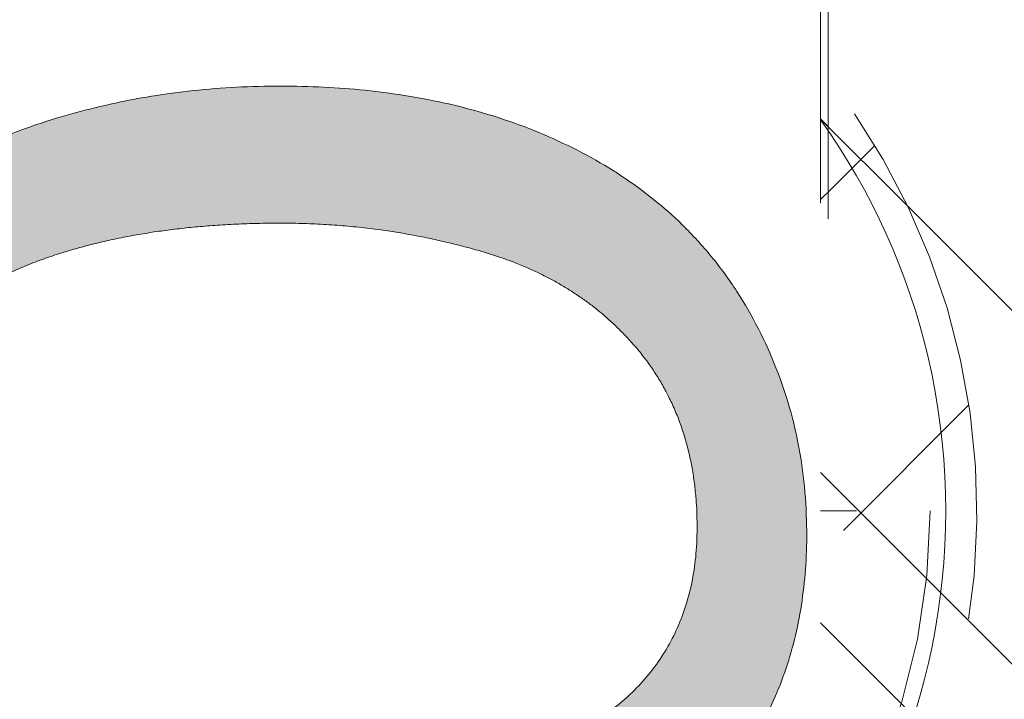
# Model space of a CAD drawing. Header units: inches. Extents: x -456 to -299, y -255 to -14.
# Tile 37 of 45: x -375.09 to -372.62, y -21.02 to -19.31. Entities that reach past the tile are written whole.
import ezdxf

# ---------------------------------------------------------------- set-up
doc = ezdxf.new("R2010")
doc.units = ezdxf.units.IN
doc.header["$LTSCALE"] = 32
doc.header["$MEASUREMENT"] = 0
doc.header["$PDMODE"] = 1
doc.header["$PDSIZE"] = -2
doc.linetypes.add('Dash Style-1', pattern=[0.083328, 0.041656, -0.041672])
for name, color, linetype, lineweight in [('Black', 7, 'Continuous', 18), ('DashLine', 7, 'Dash Style-1', 13), ('DashLineFill', 7, 'Dash Style-1', 13), ('Drawing', 7, 'Continuous', 18), ('Metal-Black', 7, 'Continuous', 18), ('Metal-DeskStructure', 7, 'Continuous', 13), ('None', 7, 'Continuous', 18), ('Plastic-BracketCover', 7, 'Continuous', 13), ('SolidLine', 7, 'Continuous', 15), ('Wood_1-H', 7, 'Continuous', 13)]:
    doc.layers.add(name, color=color, linetype=linetype, lineweight=lineweight)
doc.layers.add('Metal-Leg', color=7, linetype='Continuous', lineweight=18, true_color=0x4c4c4c)
pattern_1 = [(45, (0, 0), (-1.61301565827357, 1.935715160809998), []), (45, (-1.0608, 1.0608), (-0.4723460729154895, 0.4167612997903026), [])]

# ---------------------------------------------------------------- blocks, each defined once
blk = doc.blocks.new('TLLegSleeve (2D)')
at = {"layer": 'DashLineFill', "linetype": 'Continuous', "lineweight": 13}
h = blk.add_hatch(dxfattribs=at)
h.set_pattern_fill('Steel', color=253, style=0, pattern_type=2)
h.set_pattern_definition(pattern_1)
edge = h.paths.add_edge_path()
edge.add_line((1.08267716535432, 1.402343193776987), (1.08267716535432, 2.913385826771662))
edge.add_arc((-1.707523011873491e-13, 2.913385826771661), 1.08267716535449, 4.479377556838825e-14, 180)
edge.add_line((-1.082677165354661, 2.913385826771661), (-1.08267716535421, 1.402343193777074))
edge.add_arc((-1.332267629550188e-15, 2.886579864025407e-15), 1.771653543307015, 127.6698869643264, 412.330113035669)
edge.add_line((1.08267716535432, 1.402343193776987), (1.08267716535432, 1.402343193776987))
edge = h.paths.add_edge_path()
edge.add_arc((1.665334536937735e-15, 2.91338582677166), 0.7480314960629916, 180, 360)
edge.add_arc((1.665334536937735e-15, 2.91338582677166), 0.7480314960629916, 9.54166404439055e-15, 180)
edge.add_line((-0.7480314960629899, 2.91338582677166), (-0.7480314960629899, 2.91338582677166))
edge = h.paths.add_edge_path()
edge.add_arc((-1.723066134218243e-13, 5.70119602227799e-16), 1.437007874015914, 180, 360)
edge.add_arc((-1.723066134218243e-13, 9.149983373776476e-17), 1.437007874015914, 9.541664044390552e-15, 180)
edge.add_line((-1.437007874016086, 3.308097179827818e-16), (-1.437007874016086, 3.308097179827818e-16))
at = {"layer": 'DashLine', "color": 8, "flags": 128}
blk.add_lwpolyline([(1.653543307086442, 1.118599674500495e-14), (1.645581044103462, -0.1620755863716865), (1.621770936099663, -0.3225902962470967), (1.582342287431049, -0.4799982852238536), (1.527674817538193, -0.6327836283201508), (1.45829500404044, -0.7794749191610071), (1.374871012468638, -0.9186594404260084), (1.278206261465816, -1.048996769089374), (1.169231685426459, -1.169231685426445), (1.048996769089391, -1.278206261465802), (0.918659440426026, -1.374871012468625), (0.7794749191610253, -1.458295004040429), (0.6327836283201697, -1.527674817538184), (0.4799982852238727, -1.582342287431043), (0.3225902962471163, -1.621770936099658), (0.1620755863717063, -1.645581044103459), (8.723964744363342e-15, -1.653543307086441), (-0.162075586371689, -1.645581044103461), (-0.3225902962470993, -1.621770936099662), (-0.4799982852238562, -1.582342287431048), (-0.6327836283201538, -1.527674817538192), (-0.7794749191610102, -1.458295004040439), (-0.9186594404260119, -1.374871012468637), (-1.048996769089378, -1.278206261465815), (-1.169231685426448, -1.169231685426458), (-1.278206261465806, -1.048996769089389), (-1.374871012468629, -0.9186594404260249), (-1.458295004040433, -0.7794749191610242), (-1.527674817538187, -0.6327836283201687), (-1.582342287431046, -0.4799982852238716), (-1.621770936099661, -0.3225902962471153), (-1.645581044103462, -0.1620755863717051), (-1.653543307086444, -7.741682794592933e-15), (-1.645581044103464, 0.1620755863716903), (-1.621770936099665, 0.3225902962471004), (-1.582342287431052, 0.4799982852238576), (-1.527674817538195, 0.6327836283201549), (-1.458295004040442, 0.7794749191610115), (-1.37487101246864, 0.918659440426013), (-1.278206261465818, 1.048996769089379), (-1.169231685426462, 1.169231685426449), (-1.048996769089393, 1.278206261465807), (-0.9186594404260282, 1.37487101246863), (-0.7794749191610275, 1.458295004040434), (-0.6327836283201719, 1.527674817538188), (-0.479998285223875, 1.582342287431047), (-0.3225902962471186, 1.621770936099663), (-0.1620755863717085, 1.645581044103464), (-1.096189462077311e-14, 1.653543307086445), (0.1620755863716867, 1.645581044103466), (0.3225902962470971, 1.621770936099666), (0.479998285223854, 1.582342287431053), (0.6327836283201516, 1.527674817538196), (0.7794749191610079, 1.458295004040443), (0.9186594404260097, 1.374871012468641), (1.048996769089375, 1.278206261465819), (1.169231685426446, 1.169231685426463), (1.278206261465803, 1.048996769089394), (1.374871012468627, 0.9186594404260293), (1.458295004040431, 0.7794749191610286), (1.527674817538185, 0.6327836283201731), (1.582342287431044, 0.4799982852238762), (1.621770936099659, 0.3225902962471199), (1.64558104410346, 0.1620755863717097)], close=True, dxfattribs=at)
at = {"layer": 'DashLineFill', "flags": 128}
for points in [[(1.08267716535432, 1.402343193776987), (1.08267716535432, 2.913385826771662, 0.9999999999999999), (-1.082677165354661, 2.913385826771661), (-1.08267716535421, 1.402343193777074, 2.931618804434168), (1.08267716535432, 1.402343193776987)], [(-1.437007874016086, 3.308097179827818e-16, 0.9999999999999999), (1.437007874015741, 3.308097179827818e-16, 0.9999999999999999), (-1.437007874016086, 3.308097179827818e-16)]]:
    blk.add_lwpolyline(points, format="xyb", close=True, dxfattribs=at)
at = {"layer": 'DashLineFill', "linetype": 'Continuous', "lineweight": 5}
blk.add_point((-1.723206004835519e-13, 3.308097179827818e-16), dxfattribs=at)
blk = doc.blocks.new('Group-33')
at = {"layer": 'SolidLine', "flags": 128}
blk.add_lwpolyline([(43.30708661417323, -5.31496062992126, -0.414213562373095), (45, -3.622047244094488, -0.414213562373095), (46.69291338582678, -5.31496062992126, -0.414213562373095), (45, -7.007874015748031, -0.414213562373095)], format="xyb", close=True, dxfattribs=at)
at = {"layer": 'Wood_1-H', "color": 7}
blk.add_blockref('TLLegSleeve (2D)', (45, -5.31496062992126), dxfattribs=at)
blk = doc.blocks.new('Group-34')
at = {"layer": 'None'}
blk.add_blockref('Group-33', (0, 0), dxfattribs=at)
blk = doc.blocks.new('SL Lowboy Top (2D)')
at = {"layer": 'None'}
blk.add_blockref('Group-34', (0, 0), dxfattribs=at)
at = {"layer": 'Drawing', "color": 0, "flags": 1}
for tag in ['Tag', 'Catalog', 'Option1', 'Option2', 'Option3', 'Option4', 'Option5', 'Option6', 'Option7', 'Option8', 'Option9', 'Option10', 'Option11', 'Option12', 'Custom', 'FinishGroup', 'Discount', 'Item2', 'Item3', 'Item6', 'Item9', 'Item10', 'Item12', 'Item13', 'Item16', 'Item19', 'Item20', 'Item21', 'Item22', 'Item23', 'Item24', 'Item25', 'Item8', 'Item18', 'Item1', 'Item4', 'Item5', 'Item7', 'Item11', 'Item14', 'Item15', 'Item17']:
    blk.add_attdef(tag, (-60, -24.26771653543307), '', height=0.007086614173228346, dxfattribs=at)
blk = doc.blocks.new('Group-41')
at = {"layer": 'Metal-DeskStructure', "color": 7}
blk.add_open_spline([(-0.5629921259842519, -0.4031061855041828), (-0.5629921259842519, -0.4084102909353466), (-0.5669586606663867, -0.4163664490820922), (-0.5762169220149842, -0.4216705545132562), (-0.5934108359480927, -0.424322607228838), (-0.6185404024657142, -0.424322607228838), (-0.6344117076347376, -0.4203445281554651), (-0.6436699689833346, -0.4163664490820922), (-0.6476377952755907, -0.4070842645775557), (-0.6476377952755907, -0.2008904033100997), (-0.6476377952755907, -6.474738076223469e-07), (-0.8592519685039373, -6.474738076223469e-07), (-1.070866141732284, -6.474738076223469e-07), (-1.070866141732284, -0.2008904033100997), (-1.070866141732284, -0.4070842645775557), (-1.074832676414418, -0.4163664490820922), (-1.084090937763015, -0.4203445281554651), (-1.101284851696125, -0.424322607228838), (-1.12509180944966, -0.424322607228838), (-1.142285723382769, -0.4216705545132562), (-1.151543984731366, -0.4163664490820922), (-1.155511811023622, -0.4084102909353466), (-1.155511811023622, 0), (-1.155511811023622, 0.4084102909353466), (-1.151543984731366, 0.4163664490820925), (-1.142285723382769, 0.4216705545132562), (-1.12509180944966, 0.424321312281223), (-1.101284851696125, 0.424321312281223), (-1.084090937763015, 0.4216705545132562), (-1.074832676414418, 0.4163664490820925), (-1.070866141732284, 0.4097363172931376), (-1.070866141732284, 0.2446479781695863), (-1.070866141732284, 0.08486374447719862), (-0.8592519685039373, 0.08486374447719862), (-0.6476377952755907, 0.08486374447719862), (-0.6476377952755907, 0.2446479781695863), (-0.6476377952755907, 0.4097363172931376), (-0.6436699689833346, 0.4163664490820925), (-0.6344117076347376, 0.4216705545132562), (-0.6185404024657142, 0.424321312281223), (-0.5934108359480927, 0.424321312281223), (-0.5762169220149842, 0.4216705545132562), (-0.5669586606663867, 0.4163664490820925), (-0.5629921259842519, 0.4084102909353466), (-0.5629921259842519, 0), (-0.5629921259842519, -0.4031061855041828)], degree=2, knots=[0, 0, 0, 0.00229950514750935, 0.004599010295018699, 0.006898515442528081, 0.009198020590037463, 0.01175302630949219, 0.01430803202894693, 0.01686303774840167, 0.01941804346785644, 0.1161873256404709, 0.1161873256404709, 0.218122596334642, 0.218122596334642, 0.3148918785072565, 0.3174468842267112, 0.320001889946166, 0.3225568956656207, 0.3251119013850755, 0.3276669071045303, 0.3302219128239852, 0.3327769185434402, 0.3353319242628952, 0.5295095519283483, 0.5320645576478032, 0.5346195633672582, 0.537174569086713, 0.5397295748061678, 0.5422845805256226, 0.5448395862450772, 0.5473945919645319, 0.5499495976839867, 0.6269182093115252, 0.6269182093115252, 0.7288534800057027, 0.7288534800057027, 0.8058220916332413, 0.808377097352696, 0.8109321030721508, 0.8134871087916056, 0.8160421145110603, 0.8183416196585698, 0.8206411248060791, 0.8229406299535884, 0.8252401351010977, 1, 1, 1], dxfattribs=at)
blk = doc.blocks.new('Group-42')
at = {"layer": 'Metal-DeskStructure', "color": 7, "flags": 128}
blk.add_lwpolyline([(0.8051100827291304, 0.3242076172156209), (0.6569804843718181, -0.1001143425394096), (0.9545622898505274, -0.1001143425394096)], close=True, dxfattribs=at)
at = {"layer": 'Metal-DeskStructure', "color": 7}
blk.add_open_spline([(1.174112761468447, -0.3918349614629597), (1.184693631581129, -0.4210075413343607), (1.168822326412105, -0.4369198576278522), (1.14501536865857, -0.439571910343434), (1.104014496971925, -0.439571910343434), (1.078886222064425, -0.4369198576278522), (1.066982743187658, -0.4329417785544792), (1.060369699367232, -0.4236595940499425), (1.057724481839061, -0.4170294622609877), (1.021353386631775, -0.3010040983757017), (0.9849822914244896, -0.1849787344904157), (0.807093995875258, -0.1849787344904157), (0.6292057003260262, -0.1849787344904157), (0.5941572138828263, -0.2996780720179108), (0.5591087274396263, -0.4143774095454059), (0.5564635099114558, -0.4210075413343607), (0.5498504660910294, -0.4302897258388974), (0.5379469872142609, -0.4369198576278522), (0.5141400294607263, -0.439571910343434), (0.477108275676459, -0.439571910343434), (0.4519787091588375, -0.4355938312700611), (0.4427204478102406, -0.4249856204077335), (0.4427204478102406, -0.4050952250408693), (0.4480108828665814, -0.3905089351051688), (0.5915119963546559, 0.0006630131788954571), (0.7350131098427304, 0.3918349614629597), (0.7376583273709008, 0.3971390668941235), (0.7469165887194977, 0.4037691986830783), (0.7627866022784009, 0.4077472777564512), (0.789238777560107, 0.4090720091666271), (0.8302396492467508, 0.4090720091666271), (0.8580131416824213, 0.4077472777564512), (0.8752070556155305, 0.4037691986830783), (0.8844653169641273, 0.3971390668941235), (0.8871105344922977, 0.3918349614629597), (1.030611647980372, 0), (1.174112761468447, -0.3918349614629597)], degree=2, knots=[0, 0, 0, 0.01595318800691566, 0.02392978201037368, 0.03190637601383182, 0.03938443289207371, 0.04686248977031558, 0.05434054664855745, 0.06181860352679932, 0.06181860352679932, 0.1891978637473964, 0.1891978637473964, 0.3755520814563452, 0.3755520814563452, 0.5011946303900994, 0.5011946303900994, 0.5086726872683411, 0.5161507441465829, 0.5236288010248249, 0.5311068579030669, 0.5385854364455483, 0.5460640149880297, 0.5535425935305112, 0.5610211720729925, 0.5610211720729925, 0.7618481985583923, 0.7618481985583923, 0.7647050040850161, 0.7675618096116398, 0.7704186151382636, 0.7732754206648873, 0.7763226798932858, 0.7793699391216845, 0.7824171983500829, 0.7854644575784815, 0.7854644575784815, 1, 1, 1], dxfattribs=at)
blk = doc.blocks.new('TL14_lower_leg (2D)')
at = {"layer": 'DashLine', "flags": 128}
for points in [[(-1.777195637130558e-14, 1.377952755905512), (0.1350629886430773, 1.371317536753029), (0.2688252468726, 1.351475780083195), (0.3999985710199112, 1.318618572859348), (0.5273196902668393, 1.27306234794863), (0.649562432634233, 1.215245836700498), (0.7655495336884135, 1.14572584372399), (0.8741639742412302, 1.065171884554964), (0.9743597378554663, 0.9743597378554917), (1.065171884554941, 0.8741639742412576), (1.14572584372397, 0.7655495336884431), (1.215245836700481, 0.6495624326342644), (1.273062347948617, 0.5273196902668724), (1.318618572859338, 0.3999985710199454), (1.351475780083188, 0.2688252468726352), (1.371317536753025, 0.1350629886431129), (1.377952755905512, 1.783045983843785e-14), (1.371317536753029, -0.1350629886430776), (1.351475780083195, -0.2688252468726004), (1.318618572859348, -0.3999985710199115), (1.27306234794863, -0.5273196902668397), (1.215245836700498, -0.6495624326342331), (1.145725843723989, -0.7655495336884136), (1.065171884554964, -0.8741639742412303), (0.9743597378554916, -0.9743597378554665), (0.8741639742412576, -1.065171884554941), (0.7655495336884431, -1.14572584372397), (0.6495624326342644, -1.215245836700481), (0.5273196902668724, -1.273062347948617), (0.3999985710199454, -1.318618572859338), (0.2688252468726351, -1.351475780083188), (0.135062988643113, -1.371317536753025), (1.777195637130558e-14, -1.377952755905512), (-0.1350629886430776, -1.371317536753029), (-0.2688252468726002, -1.351475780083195), (-0.3999985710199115, -1.318618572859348), (-0.5273196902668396, -1.27306234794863), (-0.6495624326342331, -1.215245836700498), (-0.7655495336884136, -1.14572584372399), (-0.8741639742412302, -1.065171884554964), (-0.9743597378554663, -0.9743597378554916), (-1.065171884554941, -0.8741639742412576), (-1.14572584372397, -0.7655495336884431), (-1.215245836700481, -0.6495624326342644), (-1.273062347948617, -0.5273196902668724), (-1.318618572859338, -0.3999985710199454), (-1.351475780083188, -0.2688252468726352), (-1.371317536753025, -0.1350629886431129), (-1.377952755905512, -1.783045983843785e-14), (-1.371317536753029, 0.1350629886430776), (-1.351475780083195, 0.2688252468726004), (-1.318618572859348, 0.3999985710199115), (-1.27306234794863, 0.5273196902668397), (-1.215245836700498, 0.6495624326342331), (-1.145725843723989, 0.7655495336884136), (-1.065171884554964, 0.8741639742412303), (-0.9743597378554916, 0.9743597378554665), (-0.8741639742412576, 1.065171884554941), (-0.7655495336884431, 1.14572584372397), (-0.6495624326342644, 1.215245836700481), (-0.5273196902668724, 1.273062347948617), (-0.3999985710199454, 1.318618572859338), (-0.2688252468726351, 1.351475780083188), (-0.135062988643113, 1.371317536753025)], [(-0.7086614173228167, 0.8700787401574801), (-0.6928397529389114, 0.8693014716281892), (-0.6771704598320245, 0.8669771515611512), (-0.6618044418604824, 0.8631281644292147), (-0.6468896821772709, 0.8577915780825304), (-0.6325698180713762, 0.8510187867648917), (-0.6189827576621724, 0.8428750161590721), (-0.6062593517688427, 0.8334386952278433), (-0.5945221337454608, 0.8228007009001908), (-0.5838841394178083, 0.8110634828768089), (-0.5744478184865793, 0.7983400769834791), (-0.5663040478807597, 0.7847530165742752), (-0.5595312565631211, 0.7704331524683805), (-0.5541946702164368, 0.7555183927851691), (-0.5503456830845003, 0.740152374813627), (-0.5480213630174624, 0.72448308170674), (-0.5472440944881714, 0.7086614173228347), (-0.5480213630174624, 0.6928397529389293), (-0.5503456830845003, 0.6771704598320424), (-0.5541946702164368, 0.6618044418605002), (-0.5595312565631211, 0.6468896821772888), (-0.5663040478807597, 0.6325698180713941), (-0.5744478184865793, 0.6189827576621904), (-0.5838841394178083, 0.6062593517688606), (-0.5945221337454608, 0.5945221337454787), (-0.6062593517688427, 0.5838841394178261), (-0.6189827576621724, 0.5744478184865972), (-0.6325698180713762, 0.5663040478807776), (-0.6468896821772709, 0.559531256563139), (-0.6618044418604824, 0.5541946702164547), (-0.6771704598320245, 0.5503456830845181), (-0.6928397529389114, 0.5480213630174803), (-0.7086614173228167, 0.5472440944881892), (-0.7244830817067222, 0.5480213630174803), (-0.7401523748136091, 0.5503456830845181), (-0.7555183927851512, 0.5541946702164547), (-0.7704331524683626, 0.559531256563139), (-0.7847530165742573, 0.5663040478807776), (-0.7983400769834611, 0.5744478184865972), (-0.811063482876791, 0.5838841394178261), (-0.8228007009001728, 0.5945221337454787), (-0.8334386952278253, 0.6062593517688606), (-0.8428750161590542, 0.6189827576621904), (-0.8510187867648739, 0.6325698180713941), (-0.8577915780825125, 0.6468896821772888), (-0.8631281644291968, 0.6618044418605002), (-0.8669771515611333, 0.6771704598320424), (-0.8693014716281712, 0.6928397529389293), (-0.8700787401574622, 0.7086614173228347), (-0.8693014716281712, 0.72448308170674), (-0.8669771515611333, 0.740152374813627), (-0.8631281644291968, 0.7555183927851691), (-0.8577915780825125, 0.7704331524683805), (-0.8510187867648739, 0.7847530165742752), (-0.8428750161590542, 0.7983400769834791), (-0.8334386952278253, 0.8110634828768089), (-0.8228007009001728, 0.8228007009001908), (-0.811063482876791, 0.8334386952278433), (-0.7983400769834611, 0.8428750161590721), (-0.7847530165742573, 0.8510187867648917), (-0.7704331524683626, 0.8577915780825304), (-0.7555183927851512, 0.8631281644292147), (-0.7401523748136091, 0.8669771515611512), (-0.7244830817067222, 0.8693014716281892)], [(0.7086614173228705, 0.8700787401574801), (0.7244830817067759, 0.8693014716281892), (0.7401523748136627, 0.8669771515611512), (0.7555183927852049, 0.8631281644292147), (0.7704331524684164, 0.8577915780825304), (0.784753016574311, 0.8510187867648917), (0.7983400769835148, 0.8428750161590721), (0.8110634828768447, 0.8334386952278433), (0.8228007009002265, 0.8228007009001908), (0.8334386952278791, 0.8110634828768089), (0.842875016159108, 0.7983400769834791), (0.8510187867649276, 0.7847530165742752), (0.8577915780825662, 0.7704331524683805), (0.8631281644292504, 0.7555183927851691), (0.866977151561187, 0.740152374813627), (0.8693014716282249, 0.72448308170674), (0.870078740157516, 0.7086614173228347), (0.8693014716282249, 0.6928397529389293), (0.866977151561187, 0.6771704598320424), (0.8631281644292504, 0.6618044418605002), (0.8577915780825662, 0.6468896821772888), (0.8510187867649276, 0.6325698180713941), (0.842875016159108, 0.6189827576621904), (0.8334386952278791, 0.6062593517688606), (0.8228007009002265, 0.5945221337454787), (0.8110634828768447, 0.5838841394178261), (0.7983400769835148, 0.5744478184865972), (0.784753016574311, 0.5663040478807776), (0.7704331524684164, 0.559531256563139), (0.7555183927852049, 0.5541946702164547), (0.7401523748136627, 0.5503456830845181), (0.7244830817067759, 0.5480213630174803), (0.7086614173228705, 0.5472440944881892), (0.6928397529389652, 0.5480213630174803), (0.6771704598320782, 0.5503456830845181), (0.6618044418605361, 0.5541946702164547), (0.6468896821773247, 0.559531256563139), (0.63256981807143, 0.5663040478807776), (0.6189827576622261, 0.5744478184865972), (0.6062593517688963, 0.5838841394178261), (0.5945221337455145, 0.5945221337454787), (0.5838841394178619, 0.6062593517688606), (0.5744478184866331, 0.6189827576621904), (0.5663040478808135, 0.6325698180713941), (0.5595312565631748, 0.6468896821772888), (0.5541946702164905, 0.6618044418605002), (0.5503456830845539, 0.6771704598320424), (0.548021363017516, 0.6928397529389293), (0.5472440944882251, 0.7086614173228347), (0.548021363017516, 0.72448308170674), (0.5503456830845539, 0.740152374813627), (0.5541946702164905, 0.7555183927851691), (0.5595312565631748, 0.7704331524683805), (0.5663040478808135, 0.7847530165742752), (0.5744478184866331, 0.7983400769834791), (0.5838841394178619, 0.8110634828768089), (0.5945221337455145, 0.8228007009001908), (0.6062593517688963, 0.8334386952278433), (0.6189827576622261, 0.8428750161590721), (0.63256981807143, 0.8510187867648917), (0.6468896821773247, 0.8577915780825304), (0.6618044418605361, 0.8631281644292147), (0.6771704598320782, 0.8669771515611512), (0.6928397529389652, 0.8693014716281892)]]:
    blk.add_lwpolyline(points, close=True, dxfattribs=at)
at = {"layer": 'DashLine', "linetype": 'Continuous', "lineweight": 5}
blk.add_point((0, 0), dxfattribs=at)
at = {"layer": 'Metal-DeskStructure', "color": 7}
for name in ['Group-41', 'Group-42']:
    blk.add_blockref(name, (0, 0), dxfattribs=at)
blk = doc.blocks.new('1BRPT8_Cover (2D)')
at = {"layer": 'DashLine', "linetype": 'Continuous', "lineweight": 5}
blk.add_point((0, 0), dxfattribs=at)
blk = doc.blocks.new('Group-46')
at = {"layer": 'DashLine'}
for p, q in [((0, 0.1181102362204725), (0, 0.3543307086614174)), ((-0.1181102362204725, 0), (-0.3543307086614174, 0)), ((0.1181102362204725, 0), (0.3543307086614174, 0)), ((0, -0.1181102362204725), (0, -0.3543307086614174))]:
    blk.add_line(p, q, dxfattribs=at)
at = {"layer": 'DashLine', "flags": 128}
blk.add_lwpolyline([(-0.2559055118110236, 1.780109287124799e-14), (-0.2546732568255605, 0.02508312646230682), (-0.2509883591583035, 0.04992468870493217), (-0.2448863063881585, 0.07428544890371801), (-0.2364258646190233, 0.09793079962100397), (-0.2256885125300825, 0.120633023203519), (-0.2127776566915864, 0.1421734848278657), (-0.1978176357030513, 0.1623447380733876), (-0.1809525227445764, 0.1809525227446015), (-0.1623447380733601, 0.1978176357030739), (-0.1421734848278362, 0.2127776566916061), (-0.1206330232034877, 0.2256885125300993), (-0.09793079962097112, 0.2364258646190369), (-0.07428544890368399, 0.2448863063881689), (-0.04992468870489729, 0.2509883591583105), (-0.02508312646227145, 0.254673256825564), (1.786716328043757e-14, 0.2559055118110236), (0.02508312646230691, 0.2546732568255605), (0.04992468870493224, 0.2509883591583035), (0.07428544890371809, 0.2448863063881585), (0.09793079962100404, 0.2364258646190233), (0.1206330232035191, 0.2256885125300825), (0.1421734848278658, 0.2127776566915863), (0.1623447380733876, 0.1978176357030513), (0.1809525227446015, 0.1809525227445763), (0.1978176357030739, 0.1623447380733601), (0.2127776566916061, 0.1421734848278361), (0.2256885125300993, 0.1206330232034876), (0.2364258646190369, 0.09793079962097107), (0.2448863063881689, 0.07428544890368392), (0.2509883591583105, 0.04992468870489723), (0.254673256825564, 0.02508312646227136), (0.2559055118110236, -1.785791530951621e-14), (0.2546732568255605, -0.02508312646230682), (0.2509883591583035, -0.04992468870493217), (0.2448863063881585, -0.07428544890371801), (0.2364258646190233, -0.09793079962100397), (0.2256885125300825, -0.120633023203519), (0.2127776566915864, -0.1421734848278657), (0.1978176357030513, -0.1623447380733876), (0.1809525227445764, -0.1809525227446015), (0.1623447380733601, -0.1978176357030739), (0.1421734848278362, -0.2127776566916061), (0.1206330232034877, -0.2256885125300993), (0.09793079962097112, -0.2364258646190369), (0.07428544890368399, -0.2448863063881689), (0.04992468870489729, -0.2509883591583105), (0.02508312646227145, -0.254673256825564), (-1.777195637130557e-14, -0.2559055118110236), (-0.02508312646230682, -0.2546732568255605), (-0.04992468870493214, -0.2509883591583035), (-0.07428544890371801, -0.2448863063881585), (-0.09793079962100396, -0.2364258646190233), (-0.120633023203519, -0.2256885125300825), (-0.1421734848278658, -0.2127776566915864), (-0.1623447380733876, -0.1978176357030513), (-0.1809525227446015, -0.1809525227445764), (-0.1978176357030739, -0.1623447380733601), (-0.2127776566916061, -0.1421734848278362), (-0.2256885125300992, -0.1206330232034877), (-0.2364258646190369, -0.09793079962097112), (-0.2448863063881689, -0.07428544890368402), (-0.2509883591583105, -0.04992468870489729), (-0.254673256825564, -0.02508312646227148)], close=True, dxfattribs=at)
blk = doc.blocks.new('Group-47')
at = {"layer": 'DashLine'}
for p, q in [((-0.0001991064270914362, 1.232283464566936), (-0.0001991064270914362, 1.468503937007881)), ((-0.1183093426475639, 1.114173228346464), (-0.3545298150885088, 1.114173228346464)), ((0.117911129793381, 1.114173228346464), (0.3541316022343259, 1.114173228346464)), ((-0.0001991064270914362, 0.9960629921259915), (-0.0001991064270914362, 0.7598425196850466))]:
    blk.add_line(p, q, dxfattribs=at)
at = {"layer": 'DashLine', "flags": 128}
blk.add_lwpolyline([(-0.2561046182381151, 1.1141732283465), (-0.2548723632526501, 1.139256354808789), (-0.2511874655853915, 1.164097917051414), (-0.2450854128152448, 1.188458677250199), (-0.2366249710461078, 1.212104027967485), (-0.2258876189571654, 1.234806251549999), (-0.2129767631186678, 1.256346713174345), (-0.1980167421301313, 1.276517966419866), (-0.1811516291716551, 1.295125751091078), (-0.1625438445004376, 1.311990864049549), (-0.1423725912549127, 1.32695088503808), (-0.1208321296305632, 1.339861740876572), (-0.0981299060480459, 1.350599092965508), (-0.07448455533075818, 1.359059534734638), (-0.05012379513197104, 1.365161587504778), (-0.02528223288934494, 1.368846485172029), (-0.0001991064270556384, 1.370078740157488), (0.02488402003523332, 1.368846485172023), (0.04972558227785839, 1.365161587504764), (0.07408634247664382, 1.359059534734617), (0.09773169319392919, 1.35059909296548), (0.1204339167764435, 1.339861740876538), (0.1419743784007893, 1.32695088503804), (0.1621456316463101, 1.311990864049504), (0.1807534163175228, 1.295125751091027), (0.1976185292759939, 1.27651796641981), (0.2125785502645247, 1.256346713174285), (0.2254894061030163, 1.234806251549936), (0.2362267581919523, 1.212104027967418), (0.2446871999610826, 1.188458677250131), (0.2507892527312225, 1.164097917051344), (0.2544741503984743, 1.139256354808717), (0.2557064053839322, 1.114173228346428), (0.2544741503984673, 1.089090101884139), (0.2507892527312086, 1.064248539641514), (0.2446871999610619, 1.039887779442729), (0.236226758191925, 1.016242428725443), (0.2254894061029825, 0.993540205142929), (0.2125785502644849, 0.9719997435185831), (0.1976185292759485, 0.9518284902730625), (0.1807534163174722, 0.9332207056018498), (0.1621456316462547, 0.9163555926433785), (0.1419743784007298, 0.9013955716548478), (0.1204339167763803, 0.8884847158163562), (0.09773169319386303, 0.8777473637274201), (0.0740863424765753, 0.8692869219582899), (0.04972558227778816, 0.8631848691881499), (0.02488402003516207, 0.8594999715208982), (-0.000199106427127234, 0.8582677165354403), (-0.02528223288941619, 0.8594999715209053), (-0.05012379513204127, 0.8631848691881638), (-0.0744845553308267, 0.8692869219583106), (-0.09812990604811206, 0.8777473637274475), (-0.1208321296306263, 0.88848471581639), (-0.1423725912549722, 0.9013955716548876), (-0.1625438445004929, 0.9163555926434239), (-0.1811516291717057, 0.9332207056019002), (-0.1980167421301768, 0.9518284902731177), (-0.2129767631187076, 0.9719997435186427), (-0.2258876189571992, 0.9935402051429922), (-0.2366249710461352, 1.016242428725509), (-0.2450854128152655, 1.039887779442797), (-0.2511874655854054, 1.064248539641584), (-0.2548723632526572, 1.089090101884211)], close=True, dxfattribs=at)
blk = doc.blocks.new('1BRPT9-Bracket (2D)')
at = {"layer": 'DashLineFill', "linetype": 'Continuous', "lineweight": 13}
h = blk.add_hatch(dxfattribs=at)
h.set_pattern_fill('Steel', color=253, style=0, pattern_type=2)
h.set_pattern_definition(pattern_1)
edge = h.paths.add_edge_path()
edge.add_arc((1.677931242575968, -8.488188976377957), 0.2519685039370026, 269.999999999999, 360.0000000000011)
edge.add_line((1.929899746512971, -8.488188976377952), (1.929899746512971, -7.480314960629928))
edge.add_line((1.929899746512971, -7.480314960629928), (2.323600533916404, -7.480314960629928))
edge.add_line((2.323600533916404, -7.480314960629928), (2.323600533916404, 7.461135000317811))
edge.add_line((2.323600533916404, 7.461135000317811), (1.929899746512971, 7.480314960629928))
edge.add_line((1.929899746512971, 7.480314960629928), (1.929899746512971, 8.488188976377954))
edge.add_arc((1.677931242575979, 8.488188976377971), 0.2519685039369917, 359.999999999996, 450.0000000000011)
edge.add_line((1.677931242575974, 8.740157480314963), (-2.32206875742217, 8.740157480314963))
edge.add_line((-2.32206875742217, 8.740157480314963), (-2.32206875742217, -8.74015748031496))
edge.add_line((-2.32206875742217, -8.74015748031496), (1.677931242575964, -8.74015748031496))
at = {"layer": 'DashLineFill', "linetype": 'Continuous', "lineweight": 5}
for p in [(0.0001991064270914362, 1.114173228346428), (0.0001991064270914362, -1.790343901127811e-14)]:
    blk.add_point(p, dxfattribs=at)
at = {"layer": 'Metal-DeskStructure', "color": 7}
for name in ['Group-47', 'Group-46']:
    blk.add_blockref(name, (0, 0), dxfattribs=at)
blk = doc.blocks.new('Group-63')
at = {"layer": 'DashLineFill', "linetype": 'Continuous', "lineweight": 13}
h = blk.add_hatch(dxfattribs=at)
h.set_pattern_fill('Steel', color=253, style=0, pattern_type=2)
h.set_pattern_definition(pattern_1)
h.paths.add_polyline_path([(-2.066929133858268, 1.397637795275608), (2.066929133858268, 1.397637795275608), (2.066929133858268, 0.1377952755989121), (2.106299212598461, 0.1377952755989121), (2.106299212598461, -0.1377952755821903), (2.066929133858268, -0.1377952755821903), (2.066929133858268, -5.275590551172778), (2.106299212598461, -5.275590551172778), (2.106299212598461, -5.55118110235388), (2.066929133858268, -5.55118110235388), (2.066929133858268, -5.82677165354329), (-2.066929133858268, -5.82677165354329), (-2.066929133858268, -5.55118110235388), (-2.106299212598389, -5.55118110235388), (-2.106299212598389, -5.275590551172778), (-2.066929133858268, -5.275590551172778), (-2.066929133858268, -0.1377952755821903), (-2.106299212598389, -0.1377952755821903), (-2.106299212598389, 0.1377952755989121), (-2.066929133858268, 0.1377952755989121)])
at = {"layer": 'DashLineFill', "flags": 128}
blk.add_lwpolyline([(-2.066929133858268, 1.397637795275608), (2.066929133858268, 1.397637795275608), (2.066929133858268, 0.1377952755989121), (2.106299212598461, 0.1377952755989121), (2.106299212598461, -0.1377952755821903), (2.066929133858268, -0.1377952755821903), (2.066929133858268, -5.275590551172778), (2.106299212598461, -5.275590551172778), (2.106299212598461, -5.55118110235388), (2.066929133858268, -5.55118110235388), (2.066929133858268, -5.82677165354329), (-2.066929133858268, -5.82677165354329), (-2.066929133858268, -5.55118110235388), (-2.106299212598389, -5.55118110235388), (-2.106299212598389, -5.275590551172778), (-2.066929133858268, -5.275590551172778), (-2.066929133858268, -0.1377952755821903), (-2.106299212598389, -0.1377952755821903), (-2.106299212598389, 0.1377952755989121), (-2.066929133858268, 0.1377952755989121)], close=True, dxfattribs=at)
at = {"layer": 'SolidLine', "linetype": 'Continuous', "lineweight": 5}
blk.add_point((0, 0), dxfattribs=at)
blk = doc.blocks.new('TL14_upper_leg (2D)')
at = {"layer": 'DashLine', "flags": 128}
blk.add_lwpolyline([(0, 1.22047244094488), (0.1196272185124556, 1.214595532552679), (0.2381023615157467, 1.197021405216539), (0.3542844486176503, 1.167919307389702), (0.4670545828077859, 1.127569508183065), (0.5753267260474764, 1.076360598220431), (0.6780581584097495, 1.01478574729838), (0.7742595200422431, 0.9434379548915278), (0.8630043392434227, 0.8630043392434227), (0.9434379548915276, 0.7742595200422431), (1.01478574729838, 0.6780581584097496), (1.076360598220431, 0.5753267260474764), (1.127569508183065, 0.467054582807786), (1.167919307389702, 0.3542844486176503), (1.197021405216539, 0.2381023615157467), (1.214595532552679, 0.1196272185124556), (1.22047244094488, 7.47323834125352e-17), (1.214595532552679, -0.1196272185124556), (1.197021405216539, -0.2381023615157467), (1.167919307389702, -0.3542844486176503), (1.127569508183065, -0.467054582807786), (1.076360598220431, -0.5753267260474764), (1.01478574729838, -0.6780581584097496), (0.9434379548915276, -0.7742595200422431), (0.8630043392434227, -0.8630043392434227), (0.7742595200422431, -0.9434379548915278), (0.6780581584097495, -1.01478574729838), (0.5753267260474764, -1.076360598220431), (0.4670545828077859, -1.127569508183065), (0.3542844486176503, -1.167919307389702), (0.2381023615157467, -1.197021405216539), (0.1196272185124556, -1.214595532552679), (0, -1.22047244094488), (-0.1196272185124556, -1.214595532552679), (-0.2381023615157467, -1.197021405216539), (-0.3542844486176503, -1.167919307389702), (-0.4670545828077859, -1.127569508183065), (-0.5753267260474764, -1.076360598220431), (-0.6780581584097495, -1.01478574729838), (-0.7742595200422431, -0.9434379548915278), (-0.8630043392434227, -0.8630043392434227), (-0.9434379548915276, -0.7742595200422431), (-1.01478574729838, -0.6780581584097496), (-1.076360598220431, -0.5753267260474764), (-1.127569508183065, -0.467054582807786), (-1.167919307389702, -0.3542844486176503), (-1.197021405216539, -0.2381023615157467), (-1.214595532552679, -0.1196272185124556), (-1.22047244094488, 7.47323834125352e-17), (-1.214595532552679, 0.1196272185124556), (-1.197021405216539, 0.2381023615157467), (-1.167919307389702, 0.3542844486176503), (-1.127569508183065, 0.467054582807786), (-1.076360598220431, 0.5753267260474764), (-1.01478574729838, 0.6780581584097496), (-0.9434379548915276, 0.7742595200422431), (-0.8630043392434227, 0.8630043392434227), (-0.7742595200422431, 0.9434379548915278), (-0.6780581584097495, 1.01478574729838), (-0.5753267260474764, 1.076360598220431), (-0.4670545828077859, 1.127569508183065), (-0.3542844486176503, 1.167919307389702), (-0.2381023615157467, 1.197021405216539), (-0.1196272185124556, 1.214595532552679)], close=True, dxfattribs=at)
at = {"layer": 'Metal-Leg', "linetype": 'Continuous', "lineweight": 5}
for p in [(0, 7.161375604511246e-14), (0, 0)]:
    blk.add_point(p, dxfattribs=at)
at = {"layer": 'DashLine', "color": 7}
blk.add_blockref('Group-63', (0, 0), dxfattribs=at)
blk = doc.blocks.new('Group-64')
at = {"layer": 'Metal-DeskStructure', "linetype": 'Continuous', "lineweight": 0, "true_color": 0xff0000}
blk.add_hatch(color=1, dxfattribs=at).paths.add_polyline_path([(0.7234251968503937, -0.395084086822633), (1.067913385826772, -0.4833594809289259), (1.040361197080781, -0.5852005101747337), (1.007762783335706, -0.6808010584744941), (0.9701181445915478, -0.7701611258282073), (0.9274272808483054, -0.8532807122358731), (0.8796901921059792, -0.9301598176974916), (0.8269068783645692, -1.000798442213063), (0.7690773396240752, -1.065196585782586), (0.7062015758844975, -1.123354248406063), (0.6390028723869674, -1.174951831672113), (0.5682045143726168, -1.219669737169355), (0.4938065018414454, -1.257507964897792), (0.4158088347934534, -1.288466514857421), (0.3342115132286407, -1.312545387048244), (0.2490145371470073, -1.329744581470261), (0.1602179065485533, -1.340064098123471), (0.0678216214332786, -1.343503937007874), (-0.02759378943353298, -1.340829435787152), (-0.1184507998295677, -1.332805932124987), (-0.2047494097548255, -1.319433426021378), (-0.2864896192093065, -1.300711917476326), (-0.3636714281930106, -1.27664140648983), (-0.4362948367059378, -1.247221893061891), (-0.5043598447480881, -1.212453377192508), (-0.5678664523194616, -1.172335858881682), (-0.6272604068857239, -1.127155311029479), (-0.6829874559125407, -1.077197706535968), (-0.7350475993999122, -1.022463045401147), (-0.783440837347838, -0.9629513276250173), (-0.8281671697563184, -0.8986625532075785), (-0.8692265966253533, -0.8295967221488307), (-0.9066191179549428, -0.7557538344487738), (-0.9403447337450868, -0.6771338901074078), (-0.9702436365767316, -0.5953684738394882), (-0.996156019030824, -0.5120891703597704), (-1.018081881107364, -0.4272959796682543), (-1.036021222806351, -0.3409889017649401), (-1.049974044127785, -0.2531679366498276), (-1.059940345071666, -0.1638330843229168), (-1.065920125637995, -0.07298434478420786), (-1.067913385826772, 0.01937828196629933), (-1.065693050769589, 0.1192260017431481), (-1.059032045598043, 0.2158441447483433), (-1.047930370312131, 0.309232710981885), (-1.032388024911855, 0.3993917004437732), (-1.012405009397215, 0.4863211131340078), (-0.9879813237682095, 0.5700209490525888), (-0.9591169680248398, 0.6504912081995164), (-0.9258119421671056, 0.7277318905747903), (-0.8884026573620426, 0.8010785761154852), (-0.8472255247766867, 0.8698668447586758), (-0.8022805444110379, 0.934096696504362), (-0.7535677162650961, 0.9937681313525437), (-0.7010870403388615, 1.048881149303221), (-0.6448385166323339, 1.099435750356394), (-0.5848221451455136, 1.145431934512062), (-0.5210379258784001, 1.186869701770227), (-0.4545455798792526, 1.22358085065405), (-0.3864048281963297, 1.255397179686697), (-0.3166156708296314, 1.282318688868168), (-0.2451781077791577, 1.304345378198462), (-0.1720921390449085, 1.32147724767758), (-0.097357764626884, 1.333714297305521), (-0.02097498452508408, 1.341056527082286), (0.05705620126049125, 1.343503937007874), (0.1448856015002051, 1.34044256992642), (0.2291321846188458, 1.331258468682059), (0.3097959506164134, 1.31595163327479), (0.3868768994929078, 1.294522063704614), (0.4603750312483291, 1.266969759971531), (0.5302903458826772, 1.233294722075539), (0.5966228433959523, 1.193496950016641), (0.6593725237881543, 1.147576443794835), (0.7180179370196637, 1.096121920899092), (0.7720376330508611, 1.039722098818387), (0.8214316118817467, 0.9783769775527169), (0.8661998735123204, 0.9120865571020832), (0.9063424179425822, 0.8408508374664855), (0.9418592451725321, 0.7646698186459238), (0.97275035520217, 0.683543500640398), (0.9990157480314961, 0.5974718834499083), (0.6545275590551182, 0.5156567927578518), (0.6334850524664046, 0.5853363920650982), (0.6101885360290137, 0.6501211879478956), (0.5846380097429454, 0.7100111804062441), (0.5568334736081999, 0.7650063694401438), (0.526774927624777, 0.8151067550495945), (0.4944623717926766, 0.8603123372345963), (0.459895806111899, 0.9006231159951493), (0.423075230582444, 0.9360390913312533), (0.3838997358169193, 0.9669471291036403), (0.3422684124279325, 0.9937340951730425), (0.2981812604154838, 1.01639998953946), (0.2516382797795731, 1.034944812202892), (0.2026394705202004, 1.049368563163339), (0.1511848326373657, 1.059671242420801), (0.09727436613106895, 1.065852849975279), (0.04090807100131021, 1.067913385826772), (-0.02393573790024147, 1.065634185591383), (-0.08605459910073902, 1.058796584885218), (-0.1454485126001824, 1.047400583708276), (-0.2021174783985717, 1.031446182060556), (-0.2560614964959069, 1.010933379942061), (-0.3072805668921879, 0.9858621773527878), (-0.3557746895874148, 0.9562325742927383), (-0.4015438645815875, 0.9220445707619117), (-0.4443021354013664, 0.8840046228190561), (-0.4837635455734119, 0.8428191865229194), (-0.5199280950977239, 0.7984882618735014), (-0.5527957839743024, 0.7510118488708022), (-0.5823666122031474, 0.7003899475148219), (-0.6086405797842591, 0.6466225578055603), (-0.6316176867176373, 0.5897096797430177), (-0.651297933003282, 0.5296513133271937), (-0.6682027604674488, 0.4677847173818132), (-0.6828536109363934, 0.4054471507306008), (-0.6952504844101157, 0.3426386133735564), (-0.7053933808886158, 0.2793591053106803), (-0.7132823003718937, 0.2156086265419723), (-0.7189172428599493, 0.1513871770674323), (-0.7222982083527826, 0.0866947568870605), (-0.7234251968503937, 0.0215313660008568), (-0.7220627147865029, -0.06137790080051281), (-0.7179752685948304, -0.1416295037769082), (-0.7111628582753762, -0.2192234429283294), (-0.7016254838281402, -0.2941597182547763), (-0.6893631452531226, -0.3664383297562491), (-0.6743758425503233, -0.4360592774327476), (-0.6566635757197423, -0.5030225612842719), (-0.6362263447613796, -0.567328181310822), (-0.6129043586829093, -0.6283117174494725), (-0.586537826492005, -0.6853087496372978), (-0.5571267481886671, -0.738319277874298), (-0.5246711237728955, -0.7873433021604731), (-0.48917095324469, -0.8323808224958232), (-0.4506262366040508, -0.8734318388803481), (-0.4090369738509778, -0.9104963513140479), (-0.3644031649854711, -0.9435743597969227), (-0.3177677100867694, -0.9727163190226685), (-0.2701735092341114, -0.9979726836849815), (-0.2216205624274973, -1.019343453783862), (-0.172108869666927, -1.036828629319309), (-0.1216384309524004, -1.050428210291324), (-0.07020924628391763, -1.060142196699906), (-0.01782131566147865, -1.065970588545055), (0.03552536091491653, -1.067913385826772), (0.09966292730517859, -1.06526411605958), (0.1612773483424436, -1.057316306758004), (0.2203686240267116, -1.044069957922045), (0.2769367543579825, -1.025525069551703), (0.3309817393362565, -1.001681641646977), (0.3825035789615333, -0.9725396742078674), (0.4315022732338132, -0.9380991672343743), (0.477977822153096, -0.8983601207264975), (0.5213751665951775, -0.8534066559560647), (0.5611392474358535, -0.8033228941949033), (0.597270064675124, -0.7481088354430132), (0.629767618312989, -0.6877644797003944), (0.6586319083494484, -0.622289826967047), (0.6838629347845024, -0.551684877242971), (0.7054606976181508, -0.4759496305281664)])
at = {"layer": 'Metal-DeskStructure', "color": 7}
blk.add_open_spline([(0.7234251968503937, -0.395084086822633), (0.8956692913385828, -0.4392217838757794), (1.067913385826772, -0.4833594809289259), (0.9677970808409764, -0.9032045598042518), (0.4446060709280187, -1.343503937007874), (-0.3229568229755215, -1.343503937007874), (-0.8127760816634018, -1.00116778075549), (-1.067913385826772, -0.3530999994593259), (-1.067913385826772, 0.4252283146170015), (-0.7837104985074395, 1.030235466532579), (-0.2583653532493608, 1.343503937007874), (0.4155394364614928, 1.343503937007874), (0.9032056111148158, 0.951648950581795), (0.999015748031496, 0.5974718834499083), (0.8267716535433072, 0.5565643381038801), (0.6545275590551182, 0.5156567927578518), (0.5748655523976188, 0.8041647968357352), (0.2712849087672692, 1.067913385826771), (-0.2239170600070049, 1.067913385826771), (-0.5791706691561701, 0.776175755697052), (-0.7234251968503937, 0.2831268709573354), (-0.7234251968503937, -0.3154210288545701), (-0.5490274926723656, -0.8192353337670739), (-0.1797788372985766, -1.067913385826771), (0.2971219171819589, -1.067913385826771), (0.658833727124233, -0.7288068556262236), (0.7234251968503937, -0.395084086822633)], degree=2, knots=[0, 0, 0, 0.01570333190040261, 0.01570333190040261, 0.05382182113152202, 0.09194031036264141, 0.1314745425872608, 0.1710087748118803, 0.2105430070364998, 0.2536192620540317, 0.2966955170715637, 0.3397717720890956, 0.3887288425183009, 0.4376859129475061, 0.4376859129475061, 0.4613080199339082, 0.4613080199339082, 0.5012446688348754, 0.5411813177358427, 0.5870897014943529, 0.6329980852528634, 0.6789064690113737, 0.7380395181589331, 0.7971725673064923, 0.8563056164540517, 0.9281528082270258, 1, 1, 1], dxfattribs=at)
blk = doc.blocks.new('SlateLegLocator-C')
at = {"color": 255, "linetype": 'Dash Style-1', "lineweight": 5}
blk.add_wipeout([(-2.106299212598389, 1.3779527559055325), (2.10629921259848, 1.3779527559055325), (2.10629921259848, -5.807086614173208), (-2.106299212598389, -5.807086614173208)], dxfattribs=at).dxf.layer = 'Black'
at = {"layer": 'Black', "linetype": 'Dash Style-1', "lineweight": 5, "flags": 128}
blk.add_lwpolyline([(-2.106299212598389, 1.377952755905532), (2.106299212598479, 1.377952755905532), (2.106299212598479, -5.807086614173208), (-2.106299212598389, -5.807086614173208)], close=True, dxfattribs=at)
at = {"layer": 'Black', "linetype": 'Continuous', "lineweight": 5}
blk.add_point((0, 0), dxfattribs=at)
at = {"layer": 'Metal-DeskStructure', "color": 1, "linetype": 'Continuous', "lineweight": 5, "true_color": 0xff0000}
blk.add_point((0, 0), dxfattribs=at)
at = {"layer": 'Metal-DeskStructure', "color": 7}
blk.add_blockref('Group-64', (0, 0), dxfattribs=at)
blk = doc.blocks.new('StructEnd-C (2D)')
at = {"layer": 'Metal-Black', "color": 7}
blk.add_blockref('1BRPT9-Bracket (2D)', (0, 0), dxfattribs=at)
at = {"layer": 'Metal-Leg', "color": 7}
blk.add_blockref('TL14_upper_leg (2D)', (0, 0), dxfattribs=at)
at = {"layer": 'Plastic-BracketCover', "color": 7}
blk.add_blockref('1BRPT8_Cover (2D)', (0, 0), dxfattribs=at)
at = {"layer": 'Metal-DeskStructure', "color": 7}
blk.add_blockref('SlateLegLocator-C', (0, 0), dxfattribs=at)
blk = doc.blocks.new('Group-68')
at = {"layer": 'SolidLine', "color": 7}
blk.add_blockref('TL14_lower_leg (2D)', (0, 0), dxfattribs=at)
at = {"layer": 'SolidLine', "color": 7, "rotation": 270}
blk.add_blockref('StructEnd-C (2D)', (0, 0), dxfattribs=at)
blk = doc.blocks.new('SL Floating Runoff Desk (2D)')
at = {"layer": 'None'}
blk.add_blockref('Group-68', (0, 0), dxfattribs=at)
at = {"layer": 'Drawing', "color": 0, "flags": 1}
for tag in ['Tag', 'Catalog', 'Option1', 'Option2', 'Option3', 'Option4', 'Option5', 'Option6', 'Option7', 'Option8', 'Option9', 'Option10', 'Option11', 'Option12', 'Custom', 'FinishGroup', 'Discount', 'Item2', 'Item3', 'Item6', 'Item9', 'Item10', 'Item12', 'Item13', 'Item16', 'Item19', 'Item20', 'Item21', 'Item22', 'Item23', 'Item24', 'Item25', 'Item8', 'Item18', 'Item1', 'Item4', 'Item5', 'Item7', 'Item11', 'Item14', 'Item15', 'Item17']:
    blk.add_attdef(tag, (-30.00000000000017, -74.81889763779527), '', height=0.007086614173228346, dxfattribs=at)

msp = doc.modelspace()

# ---------------------------------------------------------------- block references
at = {"layer": 'Drawing'}
msp.add_blockref('SL Lowboy Top (2D)', (-419.4593240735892, -15.22944200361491), dxfattribs=at)

# ---------------------------------------------------------------- next in the draw order: block references
msp.add_blockref('SL Floating Runoff Desk (2D)', (-374.4593240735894, -20.54440263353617), dxfattribs=at)

doc.saveas('drawing.dxf')
